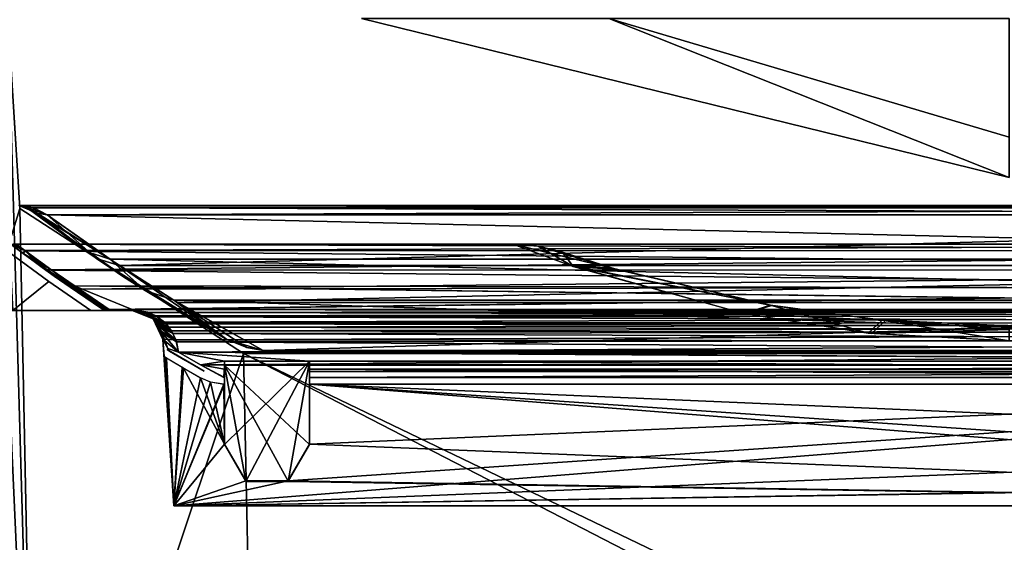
# Model space of a CAD drawing. Header units: millimetres. Extents: x -96 to 96, y -8 to 346.
# Tile 14 of 27: x -64 to 0, y 94 to 127. Entities that reach past the tile are written whole.
import ezdxf

# ---------------------------------------------------------------- set-up
doc = ezdxf.new("R2010")
doc.units = ezdxf.units.MM
doc.header["$LTSCALE"] = 65.185185
for name, color, linetype in [('142', 7, 'CONTINUOUS'), ('144', 7, 'CONTINUOUS'), ('147', 7, 'CONTINUOUS'), ('148', 7, 'CONTINUOUS'), ('150', 7, 'CONTINUOUS'), ('253', 7, 'CONTINUOUS'), ('254', 7, 'CONTINUOUS'), ('255', 7, 'CONTINUOUS'), ('256', 7, 'CONTINUOUS'), ('257', 7, 'CONTINUOUS'), ('258', 7, 'CONTINUOUS'), ('264', 7, 'CONTINUOUS'), ('265', 7, 'CONTINUOUS'), ('266', 7, 'CONTINUOUS'), ('267', 7, 'CONTINUOUS'), ('269', 7, 'CONTINUOUS'), ('270', 7, 'CONTINUOUS'), ('274', 7, 'CONTINUOUS'), ('275', 7, 'CONTINUOUS'), ('277', 7, 'CONTINUOUS'), ('278', 7, 'CONTINUOUS'), ('279', 7, 'CONTINUOUS'), ('280', 7, 'CONTINUOUS'), ('281', 7, 'CONTINUOUS'), ('285', 7, 'CONTINUOUS'), ('286', 7, 'CONTINUOUS'), ('287', 7, 'CONTINUOUS'), ('288', 7, 'CONTINUOUS'), ('289', 7, 'CONTINUOUS'), ('296', 7, 'CONTINUOUS'), ('297', 7, 'CONTINUOUS'), ('298', 7, 'CONTINUOUS'), ('299', 7, 'CONTINUOUS'), ('302', 7, 'CONTINUOUS'), ('303', 7, 'CONTINUOUS'), ('306', 7, 'CONTINUOUS'), ('309', 7, 'CONTINUOUS'), ('311', 7, 'CONTINUOUS'), ('313', 7, 'CONTINUOUS'), ('314', 7, 'CONTINUOUS'), ('405', 7, 'CONTINUOUS')]:
    doc.layers.add(name, color=color, linetype=linetype)

msp = doc.modelspace()

# ---------------------------------------------------------------- linework, layer by layer
at = {"layer": '142', "color": 7, "linetype": 'Continuous'}
for points in [[(-64.744, 127.353, -36.5), (-63.976, 115.239, -36.5), (-76.724, 73.945, -36.5), (-64.744, 127.353, -36.5)], [(-76.724, 73.945, -36.5), (-63.976, 115.239, -36.5), (-62.978, 65.669, -36.5), (-76.724, 73.945, -36.5)], [(-63.976, 115.239, -36.5), (-49.528, 105.861, -36.5), (-62.978, 65.669, -36.5), (-63.976, 115.239, -36.5)], [(-62.978, 65.669, -36.5), (-49.528, 105.861, -36.5), (-48.531, 58.691, -36.5), (-62.978, 65.669, -36.5)], [(-49.528, 105.861, -36.5), (49.528, 105.861, -36.5), (-48.531, 58.691, -36.5), (-49.528, 105.861, -36.5)], [(49.528, 105.861, -36.5), (48.531, 58.691, -36.5), (-48.531, 55.3, -36.5), (49.528, 105.861, -36.5)], [(-48.531, 58.691, -36.5), (49.528, 105.861, -36.5), (-48.531, 55.3, -36.5), (-48.531, 58.691, -36.5)]]:
    msp.add_3dface(points, dxfattribs=at)
at = {"layer": '144', "color": 7, "linetype": 'Continuous'}
for points in [[(-63.976, 115.239, -35), (-64.744, 127.353, -36.5), (-64.744, 127.359, -35), (-63.976, 115.239, -35)], [(-63.976, 115.239, -36.5), (-64.744, 127.353, -36.5), (-63.976, 115.239, -35), (-63.976, 115.239, -36.5)]]:
    msp.add_3dface(points, dxfattribs=at)
at = {"layer": '147', "color": 7, "linetype": 'Continuous'}
for points in [[(49.528, 105.861, -36.5), (-49.528, 105.861, -36.5), (49.528, 105.861, -35), (49.528, 105.861, -36.5)], [(-49.528, 105.861, -36.5), (-49.528, 105.861, -35), (49.528, 105.861, -35), (-49.528, 105.861, -36.5)]]:
    msp.add_3dface(points, dxfattribs=at)
at = {"layer": '148', "color": 7, "linetype": 'Continuous'}
for points in [[(-49.528, 105.861, -36.5), (-63.976, 115.239, -36.5), (-49.528, 105.861, -35), (-49.528, 105.861, -36.5)], [(-63.976, 115.239, -36.5), (-63.976, 115.239, -35), (-49.528, 105.861, -35), (-63.976, 115.239, -36.5)]]:
    msp.add_3dface(points, dxfattribs=at)
at = {"layer": '150', "color": 7, "linetype": 'Continuous'}
for points in [[(-73.943, 209.677, -35), (-62.978, 65.669, -35), (-69.483, 210.149, -35), (-73.943, 209.677, -35)], [(-62.978, 65.669, -35), (-64.744, 127.359, -35), (-69.483, 210.149, -35), (-62.978, 65.669, -35)], [(-76.724, 73.945, -35), (-62.978, 65.669, -35), (-73.943, 209.677, -35), (-76.724, 73.945, -35)], [(-63.976, 115.239, -35), (-64.744, 127.359, -35), (-62.978, 65.669, -35), (-63.976, 115.239, -35)], [(-49.528, 105.861, -35), (-63.976, 115.239, -35), (-62.978, 65.669, -35), (-49.528, 105.861, -35)], [(-48.531, 58.691, -35), (-49.528, 105.861, -35), (-62.978, 65.669, -35), (-48.531, 58.691, -35)], [(49.528, 105.861, -35), (-49.528, 105.861, -35), (48.531, 58.691, -35), (49.528, 105.861, -35)], [(48.531, 58.691, -35), (-49.528, 105.861, -35), (48.531, 55.3, -35), (48.531, 58.691, -35)], [(48.531, 55.3, -35), (-49.528, 105.861, -35), (-48.531, 58.691, -35), (48.531, 55.3, -35)]]:
    msp.add_3dface(points, dxfattribs=at)
at = {"layer": '253', "color": 7, "linetype": 'Continuous'}
for points in [[(64.053, 115.431), (63.127, 115.289, -4.387), (-64.053, 115.431), (64.053, 115.431)], [(-64.053, 115.431), (63.127, 115.289, -4.387), (-63.127, 115.289, -4.387), (-64.053, 115.431)], [(-63.081, 115.274, 4.616), (64.053, 115.431), (-64.053, 115.431), (-63.081, 115.274, 4.616)], [(63.127, 115.289, -4.387), (62.223, 114.826, -9.038), (-63.127, 115.289, -4.387), (63.127, 115.289, -4.387)], [(-63.127, 115.289, -4.387), (62.223, 114.826, -9.038), (-62.223, 114.826, -9.038), (-63.127, 115.289, -4.387)], [(63.081, 115.274, 4.616), (64.053, 115.431), (-63.081, 115.274, 4.616), (63.081, 115.274, 4.616)], [(-62.223, 114.826, 9.038), (63.081, 115.274, 4.616), (-63.081, 115.274, 4.616), (-62.223, 114.826, 9.038)], [(62.223, 114.826, 9.038), (63.081, 115.274, 4.616), (-62.223, 114.826, 9.038), (62.223, 114.826, 9.038)], [(-62.223, 114.826, -9.038), (62.223, 114.826, -9.038), (58.172, 111.948, -21.454), (-62.223, 114.826, -9.038)], [(-57.562, 111.539, 22.645), (62.223, 114.826, 9.038), (-62.223, 114.826, 9.038), (-57.562, 111.539, 22.645)], [(-58.172, 111.948, -21.454), (-62.223, 114.826, -9.038), (58.172, 111.948, -21.454), (-58.172, 111.948, -21.454)], [(57.562, 111.539, 22.645), (62.223, 114.826, 9.038), (-57.562, 111.539, 22.645), (57.562, 111.539, 22.645)], [(-54.031, 109.3, -28.178), (-58.172, 111.948, -21.454), (54.031, 109.3, -28.178), (-54.031, 109.3, -28.178)], [(54.031, 109.3, -28.178), (-58.172, 111.948, -21.454), (58.172, 111.948, -21.454), (54.031, 109.3, -28.178)], [(-53.793, 109.156, 28.491), (57.562, 111.539, 22.645), (-57.562, 111.539, 22.645), (-53.793, 109.156, 28.491)], [(53.793, 109.156, 28.491), (57.562, 111.539, 22.645), (-53.793, 109.156, 28.491), (53.793, 109.156, 28.491)], [(-48.246, 106.04, -34.432), (-54.031, 109.3, -28.178), (48.246, 106.04, -34.432), (-48.246, 106.04, -34.432)], [(48.246, 106.04, -34.432), (-54.031, 109.3, -28.178), (54.031, 109.3, -28.178), (48.246, 106.04, -34.432)], [(-48.246, 106.04, 34.432), (53.793, 109.156, 28.491), (-53.793, 109.156, 28.491), (-48.246, 106.04, 34.432)], [(48.246, 106.04, 34.432), (53.793, 109.156, 28.491), (-48.246, 106.04, 34.432), (48.246, 106.04, 34.432)]]:
    msp.add_3dface(points, dxfattribs=at)
at = {"layer": '254', "color": 7, "linetype": 'Continuous'}
for points in [[(-63.443, 115.223, 34.288), (-56.998, 110.642, 34.208), (-63.443, 115.223, 9.304), (-63.443, 115.223, 34.288)], [(-63.443, 115.223, 9.304), (-56.998, 110.642, 34.208), (-59.025, 112.004, 22.667), (-63.443, 115.223, 9.304)], [(-57.274, 110.823, -34.211), (-63.443, 115.223, -34.288), (-59.667, 112.45, -21.345), (-57.274, 110.823, -34.211)], [(-59.667, 112.45, -21.345), (-63.443, 115.223, -34.288), (-63.443, 115.223, -9.304), (-59.667, 112.45, -21.345)], [(-55.885, 109.923, -27.906), (-57.274, 110.823, -34.211), (-59.667, 112.45, -21.345), (-55.885, 109.923, -27.906)], [(-56.998, 110.642, 34.208), (-50.593, 106.768, 34.14), (-59.025, 112.004, 22.667), (-56.998, 110.642, 34.208)], [(-50.593, 106.768, -34.14), (-57.274, 110.823, -34.211), (-55.885, 109.923, -27.906), (-50.593, 106.768, -34.14)]]:
    msp.add_3dface(points, dxfattribs=at)
at = {"layer": '255', "color": 7, "linetype": 'Continuous'}
for points in [[(-63.443, 115.223, 9.304), (-59.025, 112.004, 22.667), (-62.869, 114.921, 9.163), (-63.443, 115.223, 9.304)], [(-59.025, 112.004, 22.667), (-62.223, 114.826, 9.038), (-62.869, 114.921, 9.163), (-59.025, 112.004, 22.667)], [(-57.562, 111.539, 22.645), (-62.223, 114.826, 9.038), (-59.025, 112.004, 22.667), (-57.562, 111.539, 22.645)], [(-50.593, 106.768, 34.14), (-57.562, 111.539, 22.645), (-59.025, 112.004, 22.667), (-50.593, 106.768, 34.14)], [(-53.793, 109.156, 28.491), (-57.562, 111.539, 22.645), (-50.593, 106.768, 34.14), (-53.793, 109.156, 28.491)], [(-48.246, 106.04, 34.432), (-53.793, 109.156, 28.491), (-49.313, 106.234, 34.304), (-48.246, 106.04, 34.432)], [(-53.793, 109.156, 28.491), (-50.593, 106.768, 34.14), (-49.313, 106.234, 34.304), (-53.793, 109.156, 28.491)]]:
    msp.add_3dface(points, dxfattribs=at)
at = {"layer": '256', "color": 7, "linetype": 'Continuous'}
for points in [[(-63.081, 115.274, 4.616), (-64.053, 115.431), (-63.729, 115.377, 4.752), (-63.081, 115.274, 4.616)], [(-62.223, 114.826, 9.038), (-63.081, 115.274, 4.616), (-63.729, 115.377, 4.752), (-62.223, 114.826, 9.038)], [(-62.869, 114.921, 9.163), (-62.223, 114.826, 9.038), (-63.729, 115.377, 4.752), (-62.869, 114.921, 9.163)], [(-63.443, 115.223, 9.304), (-62.869, 114.921, 9.163), (-63.729, 115.377, 4.752), (-63.443, 115.223, 9.304)]]:
    msp.add_3dface(points, dxfattribs=at)
at = {"layer": '257', "color": 7, "linetype": 'Continuous'}
for points in [[(-58.172, 111.948, -21.454), (-59.667, 112.45, -21.345), (-63.443, 115.223, -9.304), (-58.172, 111.948, -21.454)], [(-58.172, 111.948, -21.454), (-63.443, 115.223, -9.304), (-62.869, 114.921, -9.163), (-58.172, 111.948, -21.454)], [(-62.223, 114.826, -9.038), (-58.172, 111.948, -21.454), (-62.869, 114.921, -9.163), (-62.223, 114.826, -9.038)], [(-58.172, 111.948, -21.454), (-55.885, 109.923, -27.906), (-59.667, 112.45, -21.345), (-58.172, 111.948, -21.454)], [(-58.172, 111.948, -21.454), (-54.031, 109.3, -28.178), (-55.885, 109.923, -27.906), (-58.172, 111.948, -21.454)], [(-54.031, 109.3, -28.178), (-50.593, 106.768, -34.14), (-55.885, 109.923, -27.906), (-54.031, 109.3, -28.178)], [(-54.031, 109.3, -28.178), (-48.246, 106.04, -34.432), (-50.593, 106.768, -34.14), (-54.031, 109.3, -28.178)], [(-50.593, 106.768, -34.14), (-48.246, 106.04, -34.432), (-49.386, 106.255, -34.295), (-50.593, 106.768, -34.14)]]:
    msp.add_3dface(points, dxfattribs=at)
at = {"layer": '258', "color": 7, "linetype": 'Continuous'}
for points in [[(-64.053, 115.431), (-63.127, 115.289, -4.387), (-62.869, 114.921, -9.163), (-64.053, 115.431)], [(-64.053, 115.431), (-62.869, 114.921, -9.163), (-63.744, 115.382, -4.517), (-64.053, 115.431)], [(-62.869, 114.921, -9.163), (-63.443, 115.223, -9.304), (-63.744, 115.382, -4.517), (-62.869, 114.921, -9.163)], [(-63.127, 115.289, -4.387), (-62.223, 114.826, -9.038), (-62.869, 114.921, -9.163), (-63.127, 115.289, -4.387)]]:
    msp.add_3dface(points, dxfattribs=at)
at = {"layer": '264', "color": 7, "linetype": 'Continuous'}
for points in [[(-64.223, 112.931, 0), (-63.66, 112.509, -7.414), (64.223, 112.931, 0), (-64.223, 112.931, 0)], [(-63.648, 112.499, 7.499), (-64.223, 112.931, 0), (63.66, 112.508, 7.417), (-63.648, 112.499, 7.499)], [(63.66, 112.508, 7.417), (-64.223, 112.931, 0), (64.223, 112.931, 0), (63.66, 112.508, 7.417)], [(64.223, 112.931, 0), (-63.66, 112.509, -7.414), (63.648, 112.5, -7.494), (64.223, 112.931, 0)], [(-63.66, 112.509, -7.414), (-61.951, 111.262, -14.673), (63.648, 112.5, -7.494), (-63.66, 112.509, -7.414)], [(61.949, 111.26, 14.68), (-63.648, 112.499, 7.499), (63.66, 112.508, 7.417), (61.949, 111.26, 14.68)], [(-61.92, 111.24, 14.767), (-63.648, 112.499, 7.499), (61.949, 111.26, 14.68), (-61.92, 111.24, 14.767)], [(-61.951, 111.262, -14.673), (61.923, 111.242, -14.758), (63.648, 112.5, -7.494), (-61.951, 111.262, -14.673)], [(-60.163, 110.011, -19.311), (61.923, 111.242, -14.758), (-61.951, 111.262, -14.673), (-60.163, 110.011, -19.311)], [(60.161, 110.01, 19.314), (-61.92, 111.24, 14.767), (61.949, 111.26, 14.68), (60.161, 110.01, 19.314)], [(-60.479, 110.23, 18.588), (-61.92, 111.24, 14.767), (60.161, 110.01, 19.314), (-60.479, 110.23, 18.588)], [(60.483, 110.233, -18.579), (61.923, 111.242, -14.758), (-60.163, 110.011, -19.311), (60.483, 110.233, -18.579)], [(-58.206, 108.706, 23.111), (-60.479, 110.23, 18.588), (-56.723, 108.706, 23.111), (-58.206, 108.706, 23.111)], [(-56.723, 108.706, 23.111), (-60.479, 110.23, 18.588), (56.723, 108.706, 23.111), (-56.723, 108.706, 23.111)], [(56.723, 108.706, 23.111), (-60.479, 110.23, 18.588), (58.206, 108.706, 23.111), (56.723, 108.706, 23.111)], [(58.206, 108.706, 23.111), (-60.479, 110.23, 18.588), (60.161, 110.01, 19.314), (58.206, 108.706, 23.111)], [(-58.206, 108.706, -23.111), (60.483, 110.233, -18.579), (-60.163, 110.011, -19.311), (-58.206, 108.706, -23.111)], [(-56.723, 108.706, -23.111), (60.483, 110.233, -18.579), (-58.206, 108.706, -23.111), (-56.723, 108.706, -23.111)], [(56.723, 108.706, -23.111), (60.483, 110.233, -18.579), (-56.723, 108.706, -23.111), (56.723, 108.706, -23.111)], [(-55.653, 108.511, -23.618), (56.723, 108.706, -23.111), (-56.723, 108.706, -23.111), (-55.653, 108.511, -23.618)], [(-55.701, 108.529, 23.573), (-56.723, 108.706, 23.111), (55.653, 108.511, 23.618), (-55.701, 108.529, 23.573)], [(55.653, 108.511, 23.618), (-56.723, 108.706, 23.111), (56.723, 108.706, 23.111), (55.653, 108.511, 23.618)], [(-55.19, 108.291, 24.18), (-55.701, 108.529, 23.573), (55.653, 108.511, 23.618), (-55.19, 108.291, 24.18)], [(55.701, 108.529, -23.573), (56.723, 108.706, -23.111), (-55.653, 108.511, -23.618), (55.701, 108.529, -23.573)], [(55.19, 108.291, -24.18), (55.701, 108.529, -23.573), (-55.653, 108.511, -23.618), (55.19, 108.291, -24.18)], [(-55.084, 108.226, -24.342), (55.19, 108.291, -24.18), (-55.653, 108.511, -23.618), (-55.084, 108.226, -24.342)], [(55.084, 108.226, 24.342), (-55.19, 108.291, 24.18), (55.653, 108.511, 23.618), (55.084, 108.226, 24.342)], [(-54.638, 107.876, 25.196), (-55.19, 108.291, 24.18), (55.084, 108.226, 24.342), (-54.638, 107.876, 25.196)], [(54.638, 107.876, -25.196), (55.19, 108.291, -24.18), (-55.084, 108.226, -24.342), (54.638, 107.876, -25.196)], [(-54.529, 107.766, -25.457), (54.638, 107.876, -25.196), (-55.084, 108.226, -24.342), (-54.529, 107.766, -25.457)], [(54.529, 107.766, 25.457), (-54.638, 107.876, 25.196), (55.084, 108.226, 24.342), (54.529, 107.766, 25.457)], [(-54.355, 107.565, 25.928), (-54.638, 107.876, 25.196), (54.529, 107.766, 25.457), (-54.355, 107.565, 25.928)], [(54.355, 107.565, -25.928), (54.638, 107.876, -25.196), (-54.529, 107.766, -25.457), (54.355, 107.565, -25.928)], [(-54.185, 107.327, -26.471), (54.355, 107.565, -25.928), (-54.529, 107.766, -25.457), (-54.185, 107.327, -26.471)], [(54.185, 107.327, 26.471), (-54.355, 107.565, 25.928), (54.529, 107.766, 25.457), (54.185, 107.327, 26.471)], [(-54.081, 107.15, 26.867), (-54.355, 107.565, 25.928), (54.185, 107.327, 26.471), (-54.081, 107.15, 26.867)], [(54.081, 107.15, -26.867), (54.355, 107.565, -25.928), (-54.185, 107.327, -26.471), (54.081, 107.15, -26.867)], [(-53.895, 106.738, -27.762), (54.081, 107.15, -26.867), (-54.185, 107.327, -26.471), (-53.895, 106.738, -27.762)], [(53.895, 106.738, 27.762), (-54.081, 107.15, 26.867), (54.185, 107.327, 26.471), (53.895, 106.738, 27.762)], [(-53.854, 106.613, 28.027), (-54.081, 107.15, 26.867), (53.895, 106.738, 27.762), (-53.854, 106.613, 28.027)], [(53.854, 106.613, -28.027), (54.081, 107.15, -26.867), (-53.895, 106.738, -27.762), (53.854, 106.613, -28.027)], [(-53.73, 105.946, -29.39), (53.854, 106.613, -28.027), (-53.895, 106.738, -27.762), (-53.73, 105.946, -29.39)], [(53.73, 105.946, 29.39), (-53.854, 106.613, 28.027), (53.895, 106.738, 27.762), (53.73, 105.946, 29.39)], [(-53.73, 105.946, 29.39), (-53.854, 106.613, 28.027), (53.73, 105.946, 29.39), (-53.73, 105.946, 29.39)], [(53.73, 105.946, -29.39), (53.854, 106.613, -28.027), (-53.73, 105.946, -29.39), (53.73, 105.946, -29.39)], [(-52.308, 105.132, -30.952), (53.73, 105.946, -29.39), (-53.73, 105.946, -29.39), (-52.308, 105.132, -30.952)], [(-52.312, 105.134, 30.948), (-53.73, 105.946, 29.39), (-50.75, 105.367, 30.512), (-52.312, 105.134, 30.948)], [(-50.75, 105.367, 30.512), (-53.73, 105.946, 29.39), (-45.25, 105.367, 30.512), (-50.75, 105.367, 30.512)], [(-45.25, 105.367, 30.512), (-53.73, 105.946, 29.39), (45.25, 105.367, 30.512), (-45.25, 105.367, 30.512)], [(45.25, 105.367, 30.512), (-53.73, 105.946, 29.39), (50.75, 105.367, 30.512), (45.25, 105.367, 30.512)], [(50.75, 105.367, 30.512), (-53.73, 105.946, 29.39), (53.73, 105.946, 29.39), (50.75, 105.367, 30.512)], [(52.312, 105.134, -30.948), (53.73, 105.946, -29.39), (-52.308, 105.132, -30.952), (52.312, 105.134, -30.948)], [(-50.75, 104.842, 31.485), (-52.312, 105.134, 30.948), (-50.75, 105.367, 30.512), (-50.75, 104.842, 31.485)], [(-50.801, 104.3, 32.45), (-52.312, 105.134, 30.948), (-50.75, 104.3, 32.45), (-50.801, 104.3, 32.45)], [(-50.75, 104.3, 32.45), (-52.312, 105.134, 30.948), (-50.75, 104.842, 31.485), (-50.75, 104.3, 32.45)], [(52.312, 105.134, -30.948), (-52.308, 105.132, -30.952), (-45.25, 105.095, -31.021), (52.312, 105.134, -30.948)], [(-50.75, 105.095, -31.021), (-45.25, 105.095, -31.021), (-52.308, 105.132, -30.952), (-50.75, 105.095, -31.021)], [(-50.801, 104.3, -32.45), (-50.75, 105.095, -31.021), (-52.308, 105.132, -30.952), (-50.801, 104.3, -32.45)], [(-50.75, 104.702, -31.738), (-50.75, 105.095, -31.021), (-50.801, 104.3, -32.45), (-50.75, 104.702, -31.738)], [(-45.25, 104.842, 31.486), (-45.25, 105.367, 30.512), (45.25, 104.842, 31.486), (-45.25, 104.842, 31.486)], [(45.25, 104.842, 31.486), (-45.25, 105.367, 30.512), (45.25, 105.367, 30.512), (45.25, 104.842, 31.486)], [(45.25, 105.095, -31.021), (52.312, 105.134, -30.948), (-45.25, 105.095, -31.021), (45.25, 105.095, -31.021)], [(45.25, 104.702, -31.738), (45.25, 105.095, -31.021), (-45.25, 104.702, -31.738), (45.25, 104.702, -31.738)], [(-45.25, 104.702, -31.738), (45.25, 105.095, -31.021), (-45.25, 105.095, -31.021), (-45.25, 104.702, -31.738)], [(-50.75, 104.3, -32.45), (-50.75, 104.702, -31.738), (-50.801, 104.3, -32.45), (-50.75, 104.3, -32.45)], [(-45.25, 104.3, 32.45), (-45.25, 104.842, 31.486), (45.25, 104.3, 32.45), (-45.25, 104.3, 32.45)], [(45.25, 104.3, 32.45), (-45.25, 104.842, 31.486), (45.25, 104.842, 31.486), (45.25, 104.3, 32.45)], [(45.25, 104.3, -32.45), (45.25, 104.702, -31.738), (-45.25, 104.3, -32.45), (45.25, 104.3, -32.45)], [(-45.25, 104.3, -32.45), (45.25, 104.702, -31.738), (-45.25, 104.702, -31.738), (-45.25, 104.3, -32.45)]]:
    msp.add_3dface(points, dxfattribs=at)
at = {"layer": '265', "color": 7, "linetype": 'Continuous'}
for points in [[(-54.021, 96, -32.839), (-54.021, 96, -34.561), (54.021, 96, -34.561), (-54.021, 96, -32.839)], [(54.021, 96, -32.839), (-54.021, 96, -32.839), (54.021, 96, -34.561), (54.021, 96, -32.839)]]:
    msp.add_3dface(points, dxfattribs=at)
at = {"layer": '266', "color": 7, "linetype": 'Continuous'}
for points in [[(54.021, 96, 32.839), (54.021, 96, 34.561), (-54.021, 96, 34.561), (54.021, 96, 32.839)], [(-54.021, 96, 32.839), (54.021, 96, 32.839), (-54.021, 96, 34.561), (-54.021, 96, 32.839)]]:
    msp.add_3dface(points, dxfattribs=at)
at = {"layer": '267', "color": 7, "linetype": 'Continuous'}
for points in [[(-64.535, 112.911, 18.754), (-64.535, 112.911, 5.458), (-63.764, 112.329, 10.277), (-64.535, 112.911, 18.754)], [(-64.535, 112.911, 32.051), (-64.535, 112.911, 18.754), (-63.764, 112.329, 10.277), (-64.535, 112.911, 32.051)], [(-61.705, 110.828, 32.087), (-64.535, 112.911, 32.051), (-62.507, 111.404, 14.993), (-61.705, 110.828, 32.087)], [(-62.507, 111.404, 14.993), (-64.535, 112.911, 32.051), (-63.764, 112.329, 10.277), (-62.507, 111.404, 14.993)], [(-64.535, 112.911, -5.457), (-64.535, 112.911, -32.051), (-63.772, 112.335, -10.235), (-64.535, 112.911, -5.457)], [(-63.772, 112.335, -10.235), (-64.535, 112.911, -32.051), (-61.757, 110.865, -32.087), (-63.772, 112.335, -10.235)], [(-62.538, 111.427, -14.897), (-63.772, 112.335, -10.235), (-61.757, 110.865, -32.087), (-62.538, 111.427, -14.897)], [(-60.733, 110.145, -19.606), (-62.538, 111.427, -14.897), (-61.757, 110.865, -32.087), (-60.733, 110.145, -19.606)], [(-61.006, 110.335, 18.981), (-61.705, 110.828, 32.087), (-62.507, 111.404, 14.993), (-61.006, 110.335, 18.981)], [(-58.758, 108.807, -32.123), (-60.733, 110.145, -19.606), (-61.757, 110.865, -32.087), (-58.758, 108.807, -32.123)], [(-58.632, 108.724, 32.124), (-61.705, 110.828, 32.087), (-58.632, 108.724, 23.682), (-58.632, 108.724, 32.124)], [(-58.632, 108.724, 23.682), (-61.705, 110.828, 32.087), (-61.006, 110.335, 18.981), (-58.632, 108.724, 23.682)], [(-58.758, 108.807, -23.465), (-60.733, 110.145, -19.606), (-58.758, 108.807, -32.123), (-58.758, 108.807, -23.465)]]:
    msp.add_3dface(points, dxfattribs=at)
at = {"layer": '269', "color": 7, "linetype": 'Continuous'}
for points in [[(-62.112, 110.513, -32.586), (-64.64, 112.371, -32.553), (-64.444, 108.641, -32.619), (-62.112, 110.513, -32.586)], [(-59.398, 108.641, -32.619), (-62.112, 110.513, -32.586), (-64.444, 108.641, -32.619), (-59.398, 108.641, -32.619)], [(-54.655, 105.667, -32.67), (-54.021, 96, -32.839), (-54.577, 105.609, -32.671), (-54.655, 105.667, -32.67)], [(-54.577, 105.609, -32.671), (-54.021, 96, -32.839), (-54.494, 105.556, -32.672), (-54.577, 105.609, -32.671)], [(-54.494, 105.556, -32.672), (-54.021, 96, -32.839), (-53.4, 104.918, -32.684), (-54.494, 105.556, -32.672)], [(-53.4, 104.918, -32.684), (-54.021, 96, -32.839), (-50.75, 100, -32.769), (-53.4, 104.918, -32.684)], [(-52.298, 104.292, -32.694), (-53.4, 104.918, -32.684), (-50.75, 100, -32.769), (-52.298, 104.292, -32.694)], [(-51.647, 104.011, -32.699), (-52.298, 104.292, -32.694), (-50.75, 100, -32.769), (-51.647, 104.011, -32.699)], [(-50.801, 103.875, -32.702), (-51.647, 104.011, -32.699), (-50.75, 100, -32.769), (-50.801, 103.875, -32.702)], [(-50.75, 103.875, -32.702), (-50.801, 103.875, -32.702), (-50.75, 100, -32.769), (-50.75, 103.875, -32.702)], [(-45.25, 103.875, -32.702), (54.021, 96, -32.839), (46.626, 97.619, -32.811), (-45.25, 103.875, -32.702)], [(54.021, 96, -32.839), (-45.25, 103.875, -32.702), (-45.25, 100, -32.769), (54.021, 96, -32.839)], [(45.25, 103.875, -32.702), (-45.25, 103.875, -32.702), (45.25, 100, -32.769), (45.25, 103.875, -32.702)], [(45.25, 100, -32.769), (-45.25, 103.875, -32.702), (46.626, 97.619, -32.811), (45.25, 100, -32.769)], [(-50.75, 100, -32.769), (-54.021, 96, -32.839), (-49.374, 97.619, -32.811), (-50.75, 100, -32.769)], [(-46.626, 97.619, -32.811), (54.021, 96, -32.839), (-45.25, 100, -32.769), (-46.626, 97.619, -32.811)], [(-54.021, 96, -32.839), (54.021, 96, -32.839), (-49.374, 97.619, -32.811), (-54.021, 96, -32.839)], [(-49.374, 97.619, -32.811), (54.021, 96, -32.839), (-46.626, 97.619, -32.811), (-49.374, 97.619, -32.811)]]:
    msp.add_3dface(points, dxfattribs=at)
at = {"layer": '270', "color": 7, "linetype": 'Continuous'}
for points in [[(-64.444, 108.641, 32.619), (-64.64, 112.371, 32.553), (-62.107, 110.509, 32.586), (-64.444, 108.641, 32.619)], [(-59.398, 108.641, 32.619), (-64.444, 108.641, 32.619), (-62.107, 110.509, 32.586), (-59.398, 108.641, 32.619)], [(-53.482, 104.965, 32.683), (-54.021, 96, 32.839), (-54.654, 105.652, 32.671), (-53.482, 104.965, 32.683)], [(-52.298, 104.292, 32.694), (-54.021, 96, 32.839), (-53.482, 104.965, 32.683), (-52.298, 104.292, 32.694)], [(-51.661, 104.015, 32.699), (-54.021, 96, 32.839), (-52.298, 104.292, 32.694), (-51.661, 104.015, 32.699)], [(-50.801, 103.875, 32.702), (-54.021, 96, 32.839), (-51.661, 104.015, 32.699), (-50.801, 103.875, 32.702)], [(45.25, 103.875, 32.702), (-54.021, 96, 32.839), (-46.626, 97.619, 32.811), (45.25, 103.875, 32.702)], [(-54.021, 96, 32.839), (45.25, 103.875, 32.702), (45.25, 100, 32.769), (-54.021, 96, 32.839)], [(-50.75, 100, 32.769), (-54.021, 96, 32.839), (-50.75, 103.875, 32.702), (-50.75, 100, 32.769)], [(-50.75, 103.875, 32.702), (-54.021, 96, 32.839), (-50.801, 103.875, 32.702), (-50.75, 103.875, 32.702)], [(-45.25, 100, 32.769), (45.25, 103.875, 32.702), (-46.626, 97.619, 32.811), (-45.25, 100, 32.769)], [(-45.25, 103.875, 32.702), (45.25, 103.875, 32.702), (-45.25, 100, 32.769), (-45.25, 103.875, 32.702)], [(-49.374, 97.619, 32.811), (-54.021, 96, 32.839), (-50.75, 100, 32.769), (-49.374, 97.619, 32.811)], [(46.626, 97.619, 32.811), (-54.021, 96, 32.839), (45.25, 100, 32.769), (46.626, 97.619, 32.811)], [(54.021, 96, 32.839), (-54.021, 96, 32.839), (49.374, 97.619, 32.811), (54.021, 96, 32.839)], [(-46.626, 97.619, 32.811), (-54.021, 96, 32.839), (-49.374, 97.619, 32.811), (-46.626, 97.619, 32.811)], [(49.374, 97.619, 32.811), (-54.021, 96, 32.839), (46.626, 97.619, 32.811), (49.374, 97.619, 32.811)]]:
    msp.add_3dface(points, dxfattribs=at)
at = {"layer": '274', "color": 7, "linetype": 'Continuous'}
for points in [[(-49.374, 97.619, 32.811), (-50.75, 100, 32.769), (-49.372, 97.583, 30.784), (-49.374, 97.619, 32.811)], [(-49.372, 97.583, 30.784), (-50.75, 100, 32.769), (-50.75, 99.964, 30.7), (-49.372, 97.583, 30.784)], [(-45.25, 100, 32.769), (-46.626, 97.619, 32.811), (-45.25, 99.964, 30.7), (-45.25, 100, 32.769)], [(-45.25, 99.964, 30.7), (-46.626, 97.619, 32.811), (-46.628, 97.583, 30.784), (-45.25, 99.964, 30.7)], [(-46.626, 97.619, 32.811), (-49.374, 97.619, 32.811), (-46.628, 97.583, 30.784), (-46.626, 97.619, 32.811)], [(-46.628, 97.583, 30.784), (-49.374, 97.619, 32.811), (-49.372, 97.583, 30.784), (-46.628, 97.583, 30.784)]]:
    msp.add_3dface(points, dxfattribs=at)
at = {"layer": '275', "color": 7, "linetype": 'Continuous'}
for points in [[(-64.544, 108.641, -32.718), (-64.544, 108.641, -34.182), (-59.398, 108.641, -32.619), (-64.544, 108.641, -32.718)], [(-64.544, 108.641, -32.718), (-59.398, 108.641, -32.619), (-64.515, 108.641, -32.648), (-64.544, 108.641, -32.718)], [(-59.398, 108.641, -32.619), (-64.544, 108.641, -34.182), (-59.115, 108.641, -32.593), (-59.398, 108.641, -32.619)], [(-59.115, 108.641, -32.593), (-64.544, 108.641, -34.182), (-58.872, 108.641, -32.524), (-59.115, 108.641, -32.593)], [(-58.872, 108.641, -32.524), (-64.544, 108.641, -34.182), (-64.369, 108.641, -34.606), (-58.872, 108.641, -32.524)], [(-64.544, 108.641, 34.182), (-64.544, 108.641, 32.718), (-56.723, 108.641, 34.781), (-64.544, 108.641, 34.182)], [(-64.369, 108.641, 34.606), (-64.544, 108.641, 34.182), (-56.723, 108.641, 34.781), (-64.369, 108.641, 34.606)], [(-56.723, 108.641, 34.781), (-64.544, 108.641, 32.718), (-64.515, 108.641, 32.648), (-56.723, 108.641, 34.781)], [(-59.398, 108.641, -32.619), (-64.444, 108.641, -32.619), (-64.515, 108.641, -32.648), (-59.398, 108.641, -32.619)], [(-64.444, 108.641, 32.619), (-56.723, 108.641, 34.781), (-64.515, 108.641, 32.648), (-64.444, 108.641, 32.619)], [(-64.444, 108.641, 32.619), (-59.398, 108.641, 32.619), (-56.723, 108.641, 34.781), (-64.444, 108.641, 32.619)], [(-63.944, 108.641, -34.781), (-58.872, 108.641, -32.524), (-64.369, 108.641, -34.606), (-63.944, 108.641, -34.781)], [(-63.944, 108.641, 34.781), (-64.369, 108.641, 34.606), (-56.723, 108.641, 34.781), (-63.944, 108.641, 34.781)], [(-56.723, 108.641, -34.781), (-58.872, 108.641, -32.524), (-63.944, 108.641, -34.781), (-56.723, 108.641, -34.781)], [(-56.723, 108.641, 34.781), (-59.398, 108.641, 32.619), (-58.998, 108.641, 32.566), (-56.723, 108.641, 34.781)], [(-58.689, 108.641, 32.425), (-56.723, 108.641, 34.781), (-58.998, 108.641, 32.566), (-58.689, 108.641, 32.425)], [(-58.543, 108.641, -32.354), (-58.872, 108.641, -32.524), (-56.723, 108.641, -34.781), (-58.543, 108.641, -32.354)], [(-58.522, 108.641, 32.288), (-56.723, 108.641, 34.781), (-58.689, 108.641, 32.425), (-58.522, 108.641, 32.288)], [(-58.206, 108.641, -32.127), (-58.543, 108.641, -32.354), (-56.723, 108.641, -34.781), (-58.206, 108.641, -32.127)], [(-58.356, 108.641, 32.127), (-56.723, 108.641, 34.781), (-58.522, 108.641, 32.288), (-58.356, 108.641, 32.127)], [(-58.348, 108.641, 23.574), (-56.723, 108.641, 34.781), (-58.356, 108.641, 23.682), (-58.348, 108.641, 23.574)], [(-58.356, 108.641, 23.682), (-56.723, 108.641, 34.781), (-58.356, 108.641, 32.127), (-58.356, 108.641, 23.682)], [(-58.312, 108.641, 23.465), (-56.723, 108.641, 34.781), (-58.348, 108.641, 23.574), (-58.312, 108.641, 23.465)], [(-56.723, 108.641, 23.465), (-56.723, 108.641, 34.781), (-58.312, 108.641, 23.465), (-56.723, 108.641, 23.465)], [(-58.206, 108.641, -23.465), (-58.206, 108.641, -32.127), (-56.723, 108.641, -23.465), (-58.206, 108.641, -23.465)], [(-56.723, 108.641, -23.465), (-58.206, 108.641, -32.127), (-56.723, 108.641, -34.781), (-56.723, 108.641, -23.465)]]:
    msp.add_3dface(points, dxfattribs=at)
at = {"layer": '277', "color": 7, "linetype": 'Continuous'}
for points in [[(-45.25, 105.095, -31.021), (-50.75, 105.095, -31.021), (-45.25, 99.973, -31.2), (-45.25, 105.095, -31.021)], [(-50.75, 105.095, -31.021), (-50.75, 99.973, -31.2), (-49.372, 97.592, -31.283), (-50.75, 105.095, -31.021)], [(-45.25, 99.973, -31.2), (-50.75, 105.095, -31.021), (-46.628, 97.592, -31.283), (-45.25, 99.973, -31.2)], [(-46.628, 97.592, -31.283), (-50.75, 105.095, -31.021), (-49.372, 97.592, -31.283), (-46.628, 97.592, -31.283)]]:
    msp.add_3dface(points, dxfattribs=at)
at = {"layer": '278', "color": 7, "linetype": 'Continuous'}
for points in [[(-50.75, 105.367, 30.512), (-45.25, 105.367, 30.512), (-50.75, 99.964, 30.7), (-50.75, 105.367, 30.512)], [(-45.25, 105.367, 30.512), (-49.372, 97.583, 30.784), (-50.75, 99.964, 30.7), (-45.25, 105.367, 30.512)], [(-45.25, 105.367, 30.512), (-46.628, 97.583, 30.784), (-49.372, 97.583, 30.784), (-45.25, 105.367, 30.512)], [(-45.25, 105.367, 30.512), (-45.25, 99.964, 30.7), (-46.628, 97.583, 30.784), (-45.25, 105.367, 30.512)]]:
    msp.add_3dface(points, dxfattribs=at)
at = {"layer": '279', "color": 7, "linetype": 'Continuous'}
for points in [[(-54.727, 106.773, -32.152), (-54.727, 106.772, -34.749), (-54.691, 106.21, -32.52), (-54.727, 106.773, -32.152)], [(-54.021, 96, -34.561), (-54.021, 96, -32.839), (-54.727, 106.772, -34.749), (-54.021, 96, -34.561)], [(-54.021, 96, -32.839), (-54.655, 105.667, -32.67), (-54.727, 106.772, -34.749), (-54.021, 96, -32.839)], [(-54.663, 105.792, 32.654), (-54.021, 96, 34.561), (-54.727, 106.772, 34.749), (-54.663, 105.792, 32.654)], [(-54.727, 106.772, -34.749), (-54.655, 105.667, -32.67), (-54.691, 106.21, -32.52), (-54.727, 106.772, -34.749)], [(-54.687, 106.162, 32.478), (-54.663, 105.792, 32.654), (-54.727, 106.772, 34.749), (-54.687, 106.162, 32.478)], [(-54.71, 106.51, 32.156), (-54.687, 106.162, 32.478), (-54.727, 106.772, 34.749), (-54.71, 106.51, 32.156)], [(-54.719, 106.641, 30.101), (-54.71, 106.51, 32.156), (-54.727, 106.772, 29.842), (-54.719, 106.641, 30.101)], [(-54.727, 106.772, 29.842), (-54.71, 106.51, 32.156), (-54.727, 106.772, 34.749), (-54.727, 106.772, 29.842)], [(-54.71, 106.51, 30.356), (-54.71, 106.51, 32.156), (-54.719, 106.641, 30.101), (-54.71, 106.51, 30.356)], [(-54.659, 105.723, 32.666), (-54.021, 96, 34.561), (-54.663, 105.792, 32.654), (-54.659, 105.723, 32.666)], [(-54.654, 105.652, 32.671), (-54.021, 96, 34.561), (-54.659, 105.723, 32.666), (-54.654, 105.652, 32.671)], [(-54.021, 96, 32.839), (-54.021, 96, 34.561), (-54.654, 105.652, 32.671), (-54.021, 96, 32.839)]]:
    msp.add_3dface(points, dxfattribs=at)
at = {"layer": '280', "color": 7, "linetype": 'Continuous'}
for points in [[(-56.723, 108.641, -23.465), (-56.723, 108.641, -34.781), (-55.356, 108.101, -34.772), (-56.723, 108.641, -23.465)], [(-56.723, 108.641, -23.465), (-55.356, 108.101, -34.772), (-56.01, 108.509, -23.98), (-56.723, 108.641, -23.465)], [(-56.01, 108.509, -23.98), (-55.356, 108.101, -34.772), (-55.63, 108.316, -24.715), (-56.01, 108.509, -23.98)], [(-55.63, 108.316, -24.715), (-55.356, 108.101, -34.772), (-55.26, 108.005, -25.848), (-55.63, 108.316, -24.715)], [(-55.356, 108.101, -34.772), (-54.727, 106.772, -34.749), (-55.26, 108.005, -25.848), (-55.356, 108.101, -34.772)], [(-55.26, 108.005, -25.848), (-54.727, 106.772, -34.749), (-55.031, 107.707, -26.877), (-55.26, 108.005, -25.848)], [(-55.031, 107.707, -26.877), (-54.727, 106.772, -34.749), (-54.838, 107.308, -28.189), (-55.031, 107.707, -26.877)], [(-54.727, 106.772, -34.749), (-54.727, 106.773, -32.152), (-54.838, 107.308, -28.189), (-54.727, 106.772, -34.749)], [(-54.727, 106.773, -32.152), (-54.727, 106.773, -30.996), (-54.838, 107.308, -28.189), (-54.727, 106.773, -32.152)], [(-54.728, 106.773, -29.838), (-54.838, 107.308, -28.189), (-54.727, 106.773, -30.996), (-54.728, 106.773, -29.838)]]:
    msp.add_3dface(points, dxfattribs=at)
at = {"layer": '281', "color": 7, "linetype": 'Continuous'}
for points in [[(-56.723, 108.641, 34.781), (-56.723, 108.641, 23.465), (-56.042, 108.521, 23.934), (-56.723, 108.641, 34.781)], [(-55.701, 108.36, 24.55), (-56.723, 108.641, 34.781), (-56.042, 108.521, 23.934), (-55.701, 108.36, 24.55)], [(-56.723, 108.641, 34.781), (-55.701, 108.36, 24.55), (-55.356, 108.101, 34.772), (-56.723, 108.641, 34.781)], [(-55.701, 108.36, 24.55), (-55.333, 108.079, 25.582), (-55.356, 108.101, 34.772), (-55.701, 108.36, 24.55)], [(-54.727, 106.772, 29.842), (-54.727, 106.772, 34.749), (-55.356, 108.101, 34.772), (-54.727, 106.772, 29.842)], [(-54.81, 107.224, 28.456), (-54.727, 106.772, 29.842), (-55.356, 108.101, 34.772), (-54.81, 107.224, 28.456)], [(-54.961, 107.588, 27.278), (-54.81, 107.224, 28.456), (-55.356, 108.101, 34.772), (-54.961, 107.588, 27.278)], [(-55.144, 107.869, 26.325), (-54.961, 107.588, 27.278), (-55.356, 108.101, 34.772), (-55.144, 107.869, 26.325)], [(-55.333, 108.079, 25.582), (-55.144, 107.869, 26.325), (-55.356, 108.101, 34.772), (-55.333, 108.079, 25.582)]]:
    msp.add_3dface(points, dxfattribs=at)
at = {"layer": '285', "color": 7, "linetype": 'Continuous'}
for points in [[(-56.723, 108.706, 23.111), (-55.701, 108.529, 23.573), (-56.723, 108.657, 23.285), (-56.723, 108.706, 23.111)], [(-55.701, 108.529, 23.573), (-56.723, 108.641, 23.465), (-56.723, 108.657, 23.285), (-55.701, 108.529, 23.573)], [(-56.723, 108.641, 23.465), (-55.701, 108.529, 23.573), (-56.042, 108.521, 23.934), (-56.723, 108.641, 23.465)], [(-55.701, 108.529, 23.573), (-55.19, 108.291, 24.18), (-56.042, 108.521, 23.934), (-55.701, 108.529, 23.573)], [(-55.19, 108.291, 24.18), (-55.701, 108.36, 24.55), (-56.042, 108.521, 23.934), (-55.19, 108.291, 24.18)], [(-55.19, 108.291, 24.18), (-54.638, 107.876, 25.196), (-55.701, 108.36, 24.55), (-55.19, 108.291, 24.18)], [(-54.638, 107.876, 25.196), (-55.333, 108.079, 25.582), (-55.701, 108.36, 24.55), (-54.638, 107.876, 25.196)], [(-54.638, 107.876, 25.196), (-54.355, 107.565, 25.928), (-55.333, 108.079, 25.582), (-54.638, 107.876, 25.196)], [(-54.355, 107.565, 25.928), (-55.144, 107.869, 26.325), (-55.333, 108.079, 25.582), (-54.355, 107.565, 25.928)], [(-54.355, 107.565, 25.928), (-54.081, 107.15, 26.867), (-55.144, 107.869, 26.325), (-54.355, 107.565, 25.928)], [(-54.081, 107.15, 26.867), (-54.961, 107.588, 27.278), (-55.144, 107.869, 26.325), (-54.081, 107.15, 26.867)], [(-54.081, 107.15, 26.867), (-53.854, 106.613, 28.027), (-54.961, 107.588, 27.278), (-54.081, 107.15, 26.867)], [(-53.854, 106.613, 28.027), (-54.81, 107.224, 28.456), (-54.961, 107.588, 27.278), (-53.854, 106.613, 28.027)], [(-53.854, 106.613, 28.027), (-53.73, 105.946, 29.39), (-54.81, 107.224, 28.456), (-53.854, 106.613, 28.027)], [(-54.81, 107.224, 28.456), (-53.73, 105.946, 29.39), (-54.417, 106.18, 29.534), (-54.81, 107.224, 28.456)], [(-54.727, 106.772, 29.842), (-54.81, 107.224, 28.456), (-54.417, 106.18, 29.534), (-54.727, 106.772, 29.842)]]:
    msp.add_3dface(points, dxfattribs=at)
at = {"layer": '286', "color": 7, "linetype": 'Continuous'}
for points in [[(-61.006, 110.335, 18.981), (-62.507, 111.404, 14.993), (-58.575, 108.697, 23.536), (-61.006, 110.335, 18.981)], [(-62.507, 111.404, 14.993), (-62.231, 111.271, 14.874), (-58.575, 108.697, 23.536), (-62.507, 111.404, 14.993)], [(-61.92, 111.24, 14.767), (-58.333, 108.675, 23.234), (-62.231, 111.271, 14.874), (-61.92, 111.24, 14.767)], [(-58.333, 108.675, 23.234), (-58.469, 108.674, 23.377), (-62.231, 111.271, 14.874), (-58.333, 108.675, 23.234)], [(-62.231, 111.271, 14.874), (-58.469, 108.674, 23.377), (-58.575, 108.697, 23.536), (-62.231, 111.271, 14.874)], [(-61.92, 111.24, 14.767), (-60.479, 110.23, 18.588), (-58.206, 108.706, 23.111), (-61.92, 111.24, 14.767)], [(-61.92, 111.24, 14.767), (-58.206, 108.706, 23.111), (-58.333, 108.675, 23.234), (-61.92, 111.24, 14.767)], [(-58.632, 108.724, 23.682), (-61.006, 110.335, 18.981), (-58.575, 108.697, 23.536), (-58.632, 108.724, 23.682)]]:
    msp.add_3dface(points, dxfattribs=at)
at = {"layer": '287', "color": 7, "linetype": 'Continuous'}
for points in [[(-63.648, 112.499, 7.499), (-64.535, 112.911, 5.458), (-64.426, 112.928, 2.125), (-63.648, 112.499, 7.499)], [(-64.535, 112.911, 5.458), (-63.648, 112.499, 7.499), (-63.764, 112.329, 10.277), (-64.535, 112.911, 5.458)], [(-64.223, 112.931, 0), (-63.648, 112.499, 7.499), (-64.426, 112.928, 2.125), (-64.223, 112.931, 0)], [(-63.648, 112.499, 7.499), (-61.92, 111.24, 14.767), (-63.764, 112.329, 10.277), (-63.648, 112.499, 7.499)], [(-63.764, 112.329, 10.277), (-61.92, 111.24, 14.767), (-62.231, 111.271, 14.874), (-63.764, 112.329, 10.277)], [(-62.507, 111.404, 14.993), (-63.764, 112.329, 10.277), (-62.231, 111.271, 14.874), (-62.507, 111.404, 14.993)]]:
    msp.add_3dface(points, dxfattribs=at)
at = {"layer": '288', "color": 7, "linetype": 'Continuous'}
for points in [[(-64.535, 112.911, -5.457), (-63.66, 112.509, -7.414), (-64.409, 112.928, -1.9), (-64.535, 112.911, -5.457)], [(-63.66, 112.509, -7.414), (-64.535, 112.911, -5.457), (-63.772, 112.335, -10.235), (-63.66, 112.509, -7.414)], [(-63.66, 112.509, -7.414), (-64.223, 112.931, 0), (-64.409, 112.928, -1.9), (-63.66, 112.509, -7.414)], [(-63.66, 112.509, -7.414), (-63.772, 112.335, -10.235), (-62.538, 111.427, -14.897), (-63.66, 112.509, -7.414)], [(-61.951, 111.262, -14.673), (-63.66, 112.509, -7.414), (-62.262, 111.293, -14.779), (-61.951, 111.262, -14.673)], [(-63.66, 112.509, -7.414), (-62.538, 111.427, -14.897), (-62.262, 111.293, -14.779), (-63.66, 112.509, -7.414)]]:
    msp.add_3dface(points, dxfattribs=at)
at = {"layer": '289', "color": 7, "linetype": 'Continuous'}
for points in [[(-62.538, 111.427, -14.897), (-60.733, 110.145, -19.606), (-58.48, 108.7, -23.266), (-62.538, 111.427, -14.897)], [(-62.262, 111.293, -14.779), (-62.538, 111.427, -14.897), (-58.48, 108.7, -23.266), (-62.262, 111.293, -14.779)], [(-58.206, 108.706, -23.111), (-60.163, 110.011, -19.311), (-62.262, 111.293, -14.779), (-58.206, 108.706, -23.111)], [(-58.206, 108.706, -23.111), (-62.262, 111.293, -14.779), (-58.48, 108.7, -23.266), (-58.206, 108.706, -23.111)], [(-60.163, 110.011, -19.311), (-61.951, 111.262, -14.673), (-62.262, 111.293, -14.779), (-60.163, 110.011, -19.311)], [(-60.733, 110.145, -19.606), (-58.758, 108.807, -23.465), (-58.48, 108.7, -23.266), (-60.733, 110.145, -19.606)]]:
    msp.add_3dface(points, dxfattribs=at)
at = {"layer": '296', "color": 7, "linetype": 'Continuous'}
for points in [[(-55.653, 108.511, -23.618), (-56.723, 108.706, -23.111), (-56.01, 108.509, -23.98), (-55.653, 108.511, -23.618)], [(-56.01, 108.509, -23.98), (-56.723, 108.706, -23.111), (-56.723, 108.657, -23.285), (-56.01, 108.509, -23.98)], [(-56.723, 108.641, -23.465), (-56.01, 108.509, -23.98), (-56.723, 108.657, -23.285), (-56.723, 108.641, -23.465)], [(-55.084, 108.226, -24.342), (-55.653, 108.511, -23.618), (-56.01, 108.509, -23.98), (-55.084, 108.226, -24.342)], [(-55.084, 108.226, -24.342), (-56.01, 108.509, -23.98), (-55.63, 108.316, -24.715), (-55.084, 108.226, -24.342)], [(-54.529, 107.766, -25.457), (-55.084, 108.226, -24.342), (-55.63, 108.316, -24.715), (-54.529, 107.766, -25.457)], [(-54.529, 107.766, -25.457), (-55.63, 108.316, -24.715), (-55.26, 108.005, -25.848), (-54.529, 107.766, -25.457)], [(-54.185, 107.327, -26.471), (-54.529, 107.766, -25.457), (-55.26, 108.005, -25.848), (-54.185, 107.327, -26.471)], [(-54.185, 107.327, -26.471), (-55.26, 108.005, -25.848), (-55.031, 107.707, -26.877), (-54.185, 107.327, -26.471)], [(-53.895, 106.738, -27.762), (-54.185, 107.327, -26.471), (-55.031, 107.707, -26.877), (-53.895, 106.738, -27.762)], [(-53.895, 106.738, -27.762), (-55.031, 107.707, -26.877), (-54.838, 107.308, -28.189), (-53.895, 106.738, -27.762)], [(-53.895, 106.738, -27.762), (-54.838, 107.308, -28.189), (-54.728, 106.773, -29.838), (-53.895, 106.738, -27.762)], [(-53.73, 105.946, -29.39), (-53.895, 106.738, -27.762), (-54.728, 106.773, -29.838), (-53.73, 105.946, -29.39)], [(-53.73, 105.946, -29.39), (-54.728, 106.773, -29.838), (-54.417, 106.181, -29.531), (-53.73, 105.946, -29.39)]]:
    msp.add_3dface(points, dxfattribs=at)
at = {"layer": '297', "color": 7, "linetype": 'Continuous'}
for points in [[(-25.595, 111.357, 11.273), (-28.884, 112.402, -0.009), (-25.385, 111.295, -11.6), (-25.595, 111.357, 11.273)], [(-15.383, 108.965, 20.196), (-25.595, 111.357, 11.273), (-15.435, 108.975, -20.17), (-15.383, 108.965, 20.196)], [(-15.435, 108.975, -20.17), (-25.595, 111.357, 11.273), (-25.385, 111.295, -11.6), (-15.435, 108.975, -20.17)], [(-8.214, 108.017, -22.702), (-15.383, 108.965, 20.196), (-15.435, 108.975, -20.17), (-8.214, 108.017, -22.702)], [(-8.011, 107.998, 22.747), (-15.383, 108.965, 20.196), (-8.214, 108.017, -22.702), (-8.011, 107.998, 22.747)], [(0, 107.641, -23.607), (-8.011, 107.998, 22.747), (-8.214, 108.017, -22.702), (0, 107.641, -23.607)], [(0, 107.641, 23.607), (-8.011, 107.998, 22.747), (0, 107.641, -23.607), (0, 107.641, 23.607)]]:
    msp.add_3dface(points, dxfattribs=at)
at = {"layer": '298', "color": 7, "linetype": 'Continuous'}
for points in [[(-32.094, 112.931, -0.01), (-28.205, 111.479, -13.697), (-30.467, 112.798, -0.009), (-32.094, 112.931, -0.01)], [(-28.205, 111.479, -13.697), (-28.884, 112.402, -0.009), (-30.467, 112.798, -0.009), (-28.205, 111.479, -13.697)], [(-25.385, 111.295, -11.6), (-28.884, 112.402, -0.009), (-28.205, 111.479, -13.697), (-25.385, 111.295, -11.6)], [(-15.435, 108.975, -20.17), (-25.385, 111.295, -11.6), (-28.205, 111.479, -13.697), (-15.435, 108.975, -20.17)], [(-17.151, 108.434, -23.816), (-15.435, 108.975, -20.17), (-28.205, 111.479, -13.697), (-17.151, 108.434, -23.816)], [(-9.127, 107.178, -26.805), (-15.435, 108.975, -20.17), (-17.151, 108.434, -23.816), (-9.127, 107.178, -26.805)], [(-8.214, 108.017, -22.702), (-15.435, 108.975, -20.17), (-9.127, 107.178, -26.805), (-8.214, 108.017, -22.702)], [(0, 106.685, -27.874), (-8.214, 108.017, -22.702), (-9.127, 107.178, -26.805), (0, 106.685, -27.874)], [(0, 107.641, -23.607), (-8.214, 108.017, -22.702), (0, 107.399, -25.793), (0, 107.641, -23.607)], [(0, 107.399, -25.793), (-8.214, 108.017, -22.702), (0, 106.685, -27.874), (0, 107.399, -25.793)]]:
    msp.add_3dface(points, dxfattribs=at)
at = {"layer": '299', "color": 7, "linetype": 'Continuous'}
for points in [[(-25.595, 111.357, 11.273), (-32.094, 112.931, -0.01), (-30.467, 112.798, -0.009), (-25.595, 111.357, 11.273)], [(-32.094, 112.931, -0.01), (-25.595, 111.357, 11.273), (-28.439, 111.56, 13.311), (-32.094, 112.931, -0.01)], [(-28.884, 112.402, -0.009), (-25.595, 111.357, 11.273), (-30.467, 112.798, -0.009), (-28.884, 112.402, -0.009)], [(-25.595, 111.357, 11.273), (-15.383, 108.965, 20.196), (-28.439, 111.56, 13.311), (-25.595, 111.357, 11.273)], [(-28.439, 111.56, 13.311), (-15.383, 108.965, 20.196), (-17.092, 108.422, 23.847), (-28.439, 111.56, 13.311)], [(-15.383, 108.965, 20.196), (-8.011, 107.998, 22.747), (-17.092, 108.422, 23.847), (-15.383, 108.965, 20.196)], [(-17.092, 108.422, 23.847), (-8.011, 107.998, 22.747), (-8.901, 107.153, 26.859), (-17.092, 108.422, 23.847)], [(-8.011, 107.998, 22.747), (0, 107.641, 23.607), (-8.901, 107.153, 26.859), (-8.011, 107.998, 22.747)], [(0, 107.641, 23.607), (0, 107.399, 25.793), (-8.901, 107.153, 26.859), (0, 107.641, 23.607)], [(0, 107.399, 25.793), (0, 106.685, 27.874), (-8.901, 107.153, 26.859), (0, 107.399, 25.793)]]:
    msp.add_3dface(points, dxfattribs=at)
at = {"layer": '302', "color": 7, "linetype": 'Continuous'}
for points in [[(-54.422, 106.086, 29.968), (-54.301, 106.015, 29.767), (-54.467, 106.113, 32.17), (-54.422, 106.086, 29.968)], [(-54.467, 106.113, 32.17), (-54.301, 106.015, 29.767), (-53.267, 105.41, 32.182), (-54.467, 106.113, 32.17)], [(-54.467, 106.113, 30.356), (-54.422, 106.086, 29.968), (-54.467, 106.113, 32.17), (-54.467, 106.113, 30.356)], [(-54.301, 106.015, 29.767), (-53.206, 105.375, 30.997), (-53.267, 105.41, 32.182), (-54.301, 106.015, 29.767)], [(-53.206, 105.375, 30.997), (-52.054, 104.72, 32.195), (-53.267, 105.41, 32.182), (-53.206, 105.375, 30.997)]]:
    msp.add_3dface(points, dxfattribs=at)
at = {"layer": '303', "color": 7, "linetype": 'Continuous'}
for points in [[(-53.169, 105.353, -31.037), (-54.239, 105.978, -29.84), (-53.15, 105.342, -32.184), (-53.169, 105.353, -31.037)], [(-53.15, 105.342, -32.184), (-54.239, 105.978, -29.84), (-54.239, 105.978, -32.172), (-53.15, 105.342, -32.184)], [(-52.054, 104.72, -32.195), (-53.169, 105.353, -31.037), (-53.15, 105.342, -32.184), (-52.054, 104.72, -32.195)]]:
    msp.add_3dface(points, dxfattribs=at)
at = {"layer": '306', "color": 7, "linetype": 'Continuous'}
for points in [[(-73.943, 209.677, 36.5), (-62.978, 65.669, 36.5), (-69.483, 210.149, 36.5), (-73.943, 209.677, 36.5)], [(-69.483, 210.149, 36.5), (-62.978, 65.669, 36.5), (-64.744, 127.358, 36.5), (-69.483, 210.149, 36.5)], [(-76.724, 73.945, 36.5), (-62.978, 65.669, 36.5), (-73.943, 209.677, 36.5), (-76.724, 73.945, 36.5)], [(-64.744, 127.358, 36.5), (-62.978, 65.669, 36.5), (-63.976, 115.239, 36.5), (-64.744, 127.358, 36.5)], [(-63.976, 115.239, 36.5), (-62.978, 65.669, 36.5), (-49.528, 105.861, 36.5), (-63.976, 115.239, 36.5)], [(-62.978, 65.669, 36.5), (-48.531, 58.691, 36.5), (-49.528, 105.861, 36.5), (-62.978, 65.669, 36.5)], [(-49.528, 105.861, 36.5), (-48.531, 58.691, 36.5), (48.531, 55.3, 36.5), (-49.528, 105.861, 36.5)], [(49.528, 105.861, 36.5), (-49.528, 105.861, 36.5), (48.531, 58.691, 36.5), (49.528, 105.861, 36.5)], [(48.531, 58.691, 36.5), (-49.528, 105.861, 36.5), (48.531, 55.3, 36.5), (48.531, 58.691, 36.5)]]:
    msp.add_3dface(points, dxfattribs=at)
at = {"layer": '309', "color": 7, "linetype": 'Continuous'}
for points in [[(-64.744, 127.358, 36.5), (-63.976, 115.239, 36.5), (-64.744, 127.359, 35), (-64.744, 127.358, 36.5)], [(-64.744, 127.359, 35), (-63.976, 115.239, 36.5), (-63.976, 115.239, 35), (-64.744, 127.359, 35)]]:
    msp.add_3dface(points, dxfattribs=at)
at = {"layer": '311', "color": 7, "linetype": 'Continuous'}
for points in [[(-49.528, 105.861, 36.5), (49.528, 105.861, 36.5), (-49.528, 105.861, 35), (-49.528, 105.861, 36.5)], [(49.528, 105.861, 36.5), (49.528, 105.861, 35), (-49.528, 105.861, 35), (49.528, 105.861, 36.5)]]:
    msp.add_3dface(points, dxfattribs=at)
at = {"layer": '313', "color": 7, "linetype": 'Continuous'}
for points in [[(-63.976, 115.239, 36.5), (-49.528, 105.861, 36.5), (-63.976, 115.239, 35), (-63.976, 115.239, 36.5)], [(-63.976, 115.239, 35), (-49.528, 105.861, 36.5), (-49.528, 105.861, 35), (-63.976, 115.239, 35)]]:
    msp.add_3dface(points, dxfattribs=at)
at = {"layer": '314', "color": 7, "linetype": 'Continuous'}
for points in [[(-64.744, 127.359, 35), (-63.976, 115.239, 35), (-76.724, 73.945, 35), (-64.744, 127.359, 35)], [(-76.724, 73.945, 35), (-63.976, 115.239, 35), (-62.978, 65.669, 35), (-76.724, 73.945, 35)], [(-63.976, 115.239, 35), (-49.528, 105.861, 35), (-62.978, 65.669, 35), (-63.976, 115.239, 35)], [(-62.978, 65.669, 35), (-49.528, 105.861, 35), (-48.531, 58.691, 35), (-62.978, 65.669, 35)], [(-49.528, 105.861, 35), (49.528, 105.861, 35), (-48.531, 58.691, 35), (-49.528, 105.861, 35)], [(-48.531, 58.691, 35), (49.528, 105.861, 35), (-48.531, 55.3, 35), (-48.531, 58.691, 35)], [(-48.531, 55.3, 35), (49.528, 105.861, 35), (48.531, 58.691, 35), (-48.531, 55.3, 35)]]:
    msp.add_3dface(points, dxfattribs=at)
at = {"layer": '405', "color": 7, "linetype": 'Continuous'}
for points in [[(-25.887, 127.521, 35.634), (-41.887, 127.521, 13.613), (0, 117.246, 0.003), (-25.887, 127.521, 35.634)], [(-41.887, 127.521, 13.613), (-41.887, 127.521, -13.607), (0, 117.246, 0.003), (-41.887, 127.521, 13.613)], [(-41.887, 127.521, -13.607), (-25.887, 127.521, -35.628), (0, 117.246, 0.003), (-41.887, 127.521, -13.607)], [(0, 127.521, 44.045), (-25.887, 127.521, 35.634), (0, 119.849, 22.615), (0, 127.521, 44.045)], [(-25.887, 127.521, 35.634), (0, 117.246, 0.003), (0, 119.849, 22.615), (-25.887, 127.521, 35.634)], [(-25.887, 127.521, -35.628), (0, 127.521, -44.039), (0, 117.246, 0.003), (-25.887, 127.521, -35.628)]]:
    msp.add_3dface(points, dxfattribs=at)

doc.saveas('drawing.dxf')
